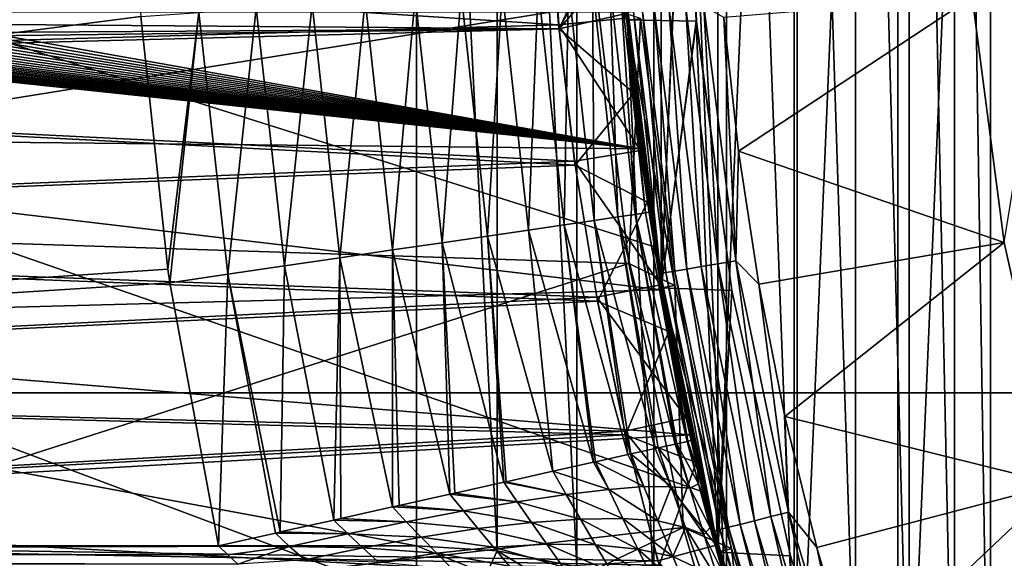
# Model space of a CAD drawing. Header units: metres. Extents: x -258 to 72, y -72 to 102.
# Tile 159 of 256: x -27 to -20, y -6 to -2. Entities that reach past the tile are written whole.
import ezdxf

# ---------------------------------------------------------------- set-up
doc = ezdxf.new("R2010")
doc.units = ezdxf.units.M
doc.layers.add('solid_FREESTAND_ASM_SW0005', color=7, linetype='CONTINUOUS')

msp = doc.modelspace()

# ---------------------------------------------------------------- linework, layer by layer
at = {"layer": 'solid_FREESTAND_ASM_SW0005'}
for points in [[(-76.866859, 13.5, 45.799999), (-18.621225, -13.5, 45.799999), (-19.621469, -11.999912, 45.799999)], [(-76.866859, -13.5, 45.799999), (-18.621225, -13.5, 45.799999), (-76.866859, 13.5, 45.799999)], [(-76.866859, 13.5, 45.799999), (-19.621469, -11.999912, 45.799999), (-20.501156, -10.426056, 45.799999)], [(-76.866859, 13.5, 45.799999), (-20.501156, -10.426056, 45.799999), (-21.254854, -8.788127, 45.799999)], [(-76.866859, 13.5, 45.799999), (-21.254854, -8.788127, 45.799999), (-21.877932, -7.096202, 45.799999)], [(-76.866859, 13.5, 45.799999), (-21.877932, -7.096202, 45.799999), (-22.366564, -5.36067, 45.799999)], [(-76.866859, 13.5, 45.799999), (-22.366564, -5.36067, 45.799999), (-22.717751, -3.592184, 45.799999)], [(-76.866859, 13.5, 45.799999), (-22.717751, -3.592184, 45.799999), (-22.929329, -1.801623, 45.799999)], [(-20.958267, -9.473703, 97.550003), (-20.958261, 9.473714, 97.550003), (-20.079325, 11.216981, 97.550003)], [(-20.958267, -9.473703, 97.550003), (-20.079325, 11.216981, 97.550003), (-20.07933, -11.216972, 97.550003)], [(-21.686192, -7.662186, 97.550003), (-21.686186, 7.6622, 97.550003), (-20.958261, 9.473714, 97.550003)], [(-21.686192, -7.662186, 97.550003), (-20.958261, 9.473714, 97.550003), (-20.958267, -9.473703, 97.550003)], [(-19.488871, -10.207051, 111.550003), (-19.903288, 9.37332, 111.550003), (-20.28767, 8.509434, 111.550003)], [(-20.28767, 8.509434, 111.550003), (-20.548599, 7.985698, 111.550003), (-20.28767, -8.509434, 111.550003)], [(-19.488871, -10.207051, 111.550003), (-20.28767, 8.509434, 111.550003), (-20.28767, -8.509434, 111.550003)], [(-20.548599, 7.985698, 111.550003), (-20.876389, 7.498807, 111.550003), (-20.548597, -7.985699, 111.550003)], [(-20.548599, 7.985698, 111.550003), (-20.548597, -7.985699, 111.550003), (-20.28767, -8.509434, 111.550003)], [(-22.257872, -5.795444, 97.550003), (-22.257868, 5.795457, 97.550003), (-21.686186, 7.6622, 97.550003)], [(-22.257872, -5.795444, 97.550003), (-21.686186, 7.6622, 97.550003), (-21.686192, -7.662186, 97.550003)], [(-20.876389, 7.498807, 111.550003), (-21.264502, 7.058983, 111.550003), (-20.876389, -7.498808, 111.550003)], [(-20.876389, 7.498807, 111.550003), (-20.876389, -7.498808, 111.550003), (-20.548597, -7.985699, 111.550003)], [(-21.264502, 7.058983, 111.550003), (-21.70672, 6.673231, 111.550003), (-21.264502, -7.058983, 111.550003)], [(-21.264502, 7.058983, 111.550003), (-21.264502, -7.058983, 111.550003), (-20.876389, -7.498808, 111.550003)], [(-21.70672, 6.673231, 111.550003), (-22.195257, 6.348372, 111.550003), (-21.70672, -6.673231, 111.550003)], [(-21.70672, 6.673231, 111.550003), (-21.70672, -6.673231, 111.550003), (-21.264502, -7.058983, 111.550003)], [(-22.195257, 6.348372, 111.550003), (-22.722031, 6.089779, 111.550003), (-22.195255, -6.348372, 111.550003)], [(-22.195257, 6.348372, 111.550003), (-22.195255, -6.348372, 111.550003), (-21.70672, -6.673231, 111.550003)], [(-22.722031, 6.089779, 111.550003), (-23.277742, 5.901995, 111.550003), (-22.722031, -6.089779, 111.550003)], [(-22.722031, 6.089779, 111.550003), (-22.722031, -6.089779, 111.550003), (-22.195255, -6.348372, 111.550003)], [(-23.277742, 5.901995, 111.550003), (-23.853523, 5.788043, 111.550003), (-23.27774, -5.901995, 111.550003)], [(-23.277742, 5.901995, 111.550003), (-23.27774, -5.901995, 111.550003), (-22.722031, -6.089779, 111.550003)], [(-23.853523, 5.788043, 111.550003), (-24.43742, 5.75, 111.550003), (-23.853523, -5.788043, 111.550003)], [(-23.853523, 5.788043, 111.550003), (-23.853523, -5.788043, 111.550003), (-23.27774, -5.901995, 111.550003)], [(-22.257782, 5.795788, 57.5), (-22.5, 0, 57.5), (-22.66921, -3.886762, 57.5)], [(-22.669209, 3.886775, 57.5), (-22.257782, 5.795788, 57.5), (-22.66921, -3.886762, 57.5)], [(-22.669172, -3.886983, 97.550003), (-22.66917, 3.886996, 97.550003), (-22.257868, 5.795457, 97.550003)], [(-22.669172, -3.886983, 97.550003), (-22.257868, 5.795457, 97.550003), (-22.257872, -5.795444, 97.550003)], [(-86.5, 5.75, 111.550003), (-86.5, -5.75, 111.550003), (-24.43742, -5.75, 111.550003)], [(-24.43742, 5.75, 111.550003), (-86.5, 5.75, 111.550003), (-24.43742, -5.75, 111.550003)], [(-56.184334, -5.75, 103.550003), (-25.868656, 5.75001, 103.550003), (-26.203732, 3.95151, 103.550003)], [(-56.184334, 5.75, 103.550003), (-25.868656, 5.75001, 103.550003), (-56.184334, -5.75, 103.550003)], [(-24.43742, 5.75, 111.550003), (-24.43742, -5.75, 111.550003), (-23.853523, -5.788043, 111.550003)], [(-56.184334, -5.75, 103.550003), (-26.203732, 3.95151, 103.550003), (-26.217653, 3.858066, 103.550003)], [(-56.184334, -5.75, 103.550003), (-26.217653, 3.858066, 103.550003), (-26.414162, 2.131207, 103.550003)], [(-22.917143, -1.950523, 97.550003), (-22.66917, 3.886996, 97.550003), (-22.669172, -3.886983, 97.550003)], [(-22.669209, 3.886775, 57.5), (-22.66921, -3.886762, 57.5), (-22.917131, -1.950666, 57.5)], [(-56.184334, -5.75, 103.550003), (-26.414162, 2.131207, 103.550003), (-26.429197, 1.935864, 103.550003)], [(-56.184334, -5.75, 103.550003), (-26.429197, 1.935864, 103.550003), (-26.49826, 0.303701, 103.550003)], [(-56.184334, -5.75, 103.550003), (-26.49826, 0.303701, 103.550003), (-26.500002, 0.004287, 103.550003)], [(72.351036, -4.645123, -887), (-72.5, 0, -887), (72.5, 0, -887)], [(72.351036, -4.645123, -887), (-72.351036, -4.645118, -887), (-72.5, 0, -887)], [(-56.184334, -5.75, 103.550003), (-26.500002, 0.004287, 103.550003), (-26.443668, -1.726965, 103.550003)], [(-32.785225, -3.39164, -872.137024), (-23.200001, 0, -872), (-32.886406, 0, -872.135803)], [(-23, 0, 56.700001), (-22.917126, -1.950716, 56.700001), (-22.5, 0, 56.700001)], [(-22.929329, -1.801623, 45.799999), (-22.917126, -1.950716, 56.700001), (-23, 0, 56.700001)], [(-22.917126, -1.950716, 56.700001), (-22.414364, -1.961177, 56.700001), (-22.5, 0, 56.700001)], [(-22.66921, -3.886762, 57.5), (-22.5, 0, 57.5), (-22.414381, -1.960997, 57.5)], [(-22.414364, -1.961177, 56.700001), (-22.414381, -1.960997, 57.5), (-22.5, 0, 57.5)], [(-22.5, 0, 56.700001), (-22.414364, -1.961177, 56.700001), (-22.5, 0, 57.5)], [(-32.785225, -3.39164, -872.137024), (-23.126789, -1.841652, -872), (-23.200001, 0, -872)], [(-36, -1.178601, 43.890228), (-23.478117, -1.004642, 43.906601), (-23.40999, -1.987368, 43.779236)], [(-29.278254, -1.972077, 20.818127), (-23.476534, -1.032943, 20.695883), (-28.993174, -1.842906, 20.796688)], [(-29.278254, -1.972077, 20.818127), (-23.406885, -2.017088, 20.825949), (-23.476534, -1.032943, 20.695883)], [(-22.917986, -1.940607, 44.288879), (-23.40999, -1.987368, 43.779236), (-23.478117, -1.004642, 43.906601)], [(-22.97439, -1.085063, 20.199371), (-23.476534, -1.032943, 20.695883), (-23.406885, -2.017088, 20.825949)], [(-22.972746, -1.119337, 20.202591), (-22.97439, -1.085063, 20.199371), (-23.406885, -2.017088, 20.825949)], [(-22.971052, -1.153597, 20.205914), (-22.972746, -1.119337, 20.202591), (-23.406885, -2.017088, 20.825949)], [(-36, -2.345094, 43.711533), (-36, -1.178601, 43.890228), (-23.40999, -1.987368, 43.779236)], [(-22.968803, -1.197513, 20.210327), (-22.971052, -1.153597, 20.205914), (-23.406885, -2.017088, 20.825949)], [(-22.951578, -1.491657, 20.244352), (-22.968803, -1.197513, 20.210327), (-23.406885, -2.017088, 20.825949)], [(-22.920946, -1.905311, 20.305502), (-22.951578, -1.491657, 20.244352), (-23.406885, -2.017088, 20.825949)], [(-23.556936, -1.718787, 102.038223), (-23.338863, -1.702876, 101.676529), (-23.368906, -3.431868, 102.038223)], [(-23.338863, -1.702876, 101.676529), (-23.152573, -3.400099, 101.676529), (-23.368906, -3.431868, 102.038223)], [(-23.338863, -1.702876, 101.676529), (-23.165861, -1.690253, 101.291115), (-23.152573, -3.400099, 101.676529)], [(-23.165861, -1.690253, 101.291115), (-23.040455, -1.681103, 100.887604), (-22.980953, -3.374895, 101.291115)], [(-23.165861, -1.690253, 101.291115), (-22.980953, -3.374895, 101.291115), (-23.152573, -3.400099, 101.676529)], [(-23.040455, -1.681103, 100.887604), (-22.964474, -1.675559, 100.471878), (-22.856548, -3.356626, 100.887604)], [(-23.040455, -1.681103, 100.887604), (-22.856548, -3.356626, 100.887604), (-22.980953, -3.374895, 101.291115)], [(-22.964474, -1.675559, 100.471878), (-22.939022, -1.673702, 100.050003), (-22.781172, -3.345556, 100.471878)], [(-22.964474, -1.675559, 100.471878), (-22.781172, -3.345556, 100.471878), (-22.856548, -3.356626, 100.887604)], [(-22.755924, -3.341848, 100.050003), (-22.939022, -1.673702, 100.050003), (-22.917143, -1.950523, 97.550003)], [(-22.781172, -3.345556, 100.471878), (-22.939022, -1.673702, 100.050003), (-22.755924, -3.341848, 100.050003)], [(-56.184334, -5.75, 103.550003), (-26.443668, -1.726965, 103.550003), (-26.429745, -1.928356, 103.550003)], [(-24.446787, -1.783714, 102.930443), (-24.114967, -1.759503, 102.669785), (-24.251654, -3.561505, 102.930443)], [(-24.114967, -1.759503, 102.669785), (-23.922482, -3.513165, 102.669785), (-24.251654, -3.561505, 102.930443)], [(-24.114967, -1.759503, 102.669785), (-23.8169, -1.737755, 102.370926), (-23.922482, -3.513165, 102.669785)], [(-23.8169, -1.737755, 102.370926), (-23.626795, -3.469741, 102.370926), (-23.922482, -3.513165, 102.669785)], [(-23.8169, -1.737755, 102.370926), (-23.556936, -1.718787, 102.038223), (-23.626795, -3.469741, 102.370926)], [(-23.556936, -1.718787, 102.038223), (-23.368906, -3.431868, 102.038223), (-23.626795, -3.469741, 102.370926)], [(-32.785225, -3.39164, -872.137024), (-22.901047, -3.712451, -872), (-23.126789, -1.841652, -872)], [(-25.594358, -1.867444, 103.448296), (-25.191916, -1.838081, 103.322556), (-25.390066, -3.728688, 103.448296)], [(-25.191916, -1.838081, 103.322556), (-24.990835, -3.670059, 103.322556), (-25.390066, -3.728688, 103.448296)], [(-25.191916, -1.838081, 103.322556), (-24.807524, -1.810034, 103.149094), (-24.990835, -3.670059, 103.322556)], [(-24.807524, -1.810034, 103.149094), (-24.60951, -3.614059, 103.149094), (-24.990835, -3.670059, 103.322556)], [(-24.807524, -1.810034, 103.149094), (-24.446787, -1.783714, 102.930443), (-24.60951, -3.614059, 103.149094)], [(-24.446787, -1.783714, 102.930443), (-24.251654, -3.561505, 102.930443), (-24.60951, -3.614059, 103.149094)], [(-22.901047, -3.712451, -872), (-22.817505, -1.942026, -872), (-23.126789, -1.841652, -872)], [(-22.929329, -1.801623, 45.799999), (-22.717751, -3.592184, 45.799999), (-22.917126, -1.950716, 56.700001)], [(-20.421993, -1.786656, 96), (-22.216, -1.933729, 96), (-22.110716, -2.899345, 96)], [(-20.188597, -3.559578, 96), (-20.421993, -1.786656, 96), (-22.110716, -2.899345, 96)], [(-20.422016, -1.786415, 96.5), (-20.421993, -1.786656, 96), (-20.188597, -3.559578, 96)], [(-20.188555, -3.559808, 96.5), (-20.422016, -1.786415, 96.5), (-20.188597, -3.559578, 96)], [(-19.903687, -1.791327, 97.550003), (-20.422016, -1.786415, 96.5), (-20.188555, -3.559808, 96.5)], [(-28.487921, -1.937815, 17.410704), (-28.439432, -1.916668, 17.405325), (-22.818687, -2.882276, 17.328119)], [(-28.439432, -1.916668, 17.405325), (-28.390051, -1.893964, 17.399712), (-22.818687, -2.882276, 17.328119)], [(-28.390051, -1.893964, 17.399712), (-22.921965, -1.89303, 17.14884), (-22.818687, -2.882276, 17.328119)], [(-26.233105, -3.751554, 103.550003), (-26.429745, -1.928356, 103.550003), (-26.008982, -1.897696, 103.524483)], [(-26.233105, -3.751554, 103.550003), (-26.008982, -1.897696, 103.524483), (-26.218756, -3.850557, 103.550003)], [(-26.008982, -1.897696, 103.524483), (-25.80138, -3.789092, 103.524483), (-26.218756, -3.850557, 103.550003)], [(-26.008982, -1.897696, 103.524483), (-25.594358, -1.867444, 103.448296), (-25.80138, -3.789092, 103.524483)], [(-25.594358, -1.867444, 103.448296), (-25.390066, -3.728688, 103.448296), (-25.80138, -3.789092, 103.524483)], [(-22.865719, -2.481709, 20.417028), (-22.920946, -1.905311, 20.305502), (-23.406885, -2.017088, 20.825949)], [(-22.917141, -1.950551, -798.900024), (-22.818687, -2.882276, 17.328119), (-22.921965, -1.89303, 17.14884)], [(-22.917986, -1.940607, 44.288879), (-22.920946, -1.905311, 20.305502), (-22.865719, -2.481709, 20.417028)], [(-22.673042, -3.783462, 95.436562), (-22.908039, -1.898214, 95.436562), (-22.917143, -1.950536, 95.300003)], [(-22.868288, -1.89492, 95.568008), (-22.908039, -1.898214, 95.436562), (-22.673042, -3.783462, 95.436562)], [(-22.803722, -1.88957, 95.689125), (-22.868288, -1.89492, 95.568008), (-22.633701, -3.776897, 95.568008)], [(-22.633701, -3.776897, 95.568008), (-22.868288, -1.89492, 95.568008), (-22.673042, -3.783462, 95.436562)], [(-22.716827, -1.88237, 95.795265), (-22.803722, -1.88957, 95.689125), (-22.569798, -3.766233, 95.689125)], [(-22.569798, -3.766233, 95.689125), (-22.803722, -1.88957, 95.689125), (-22.633701, -3.776897, 95.568008)], [(-22.610949, -1.873597, 95.882332), (-22.716827, -1.88237, 95.795265), (-22.483793, -3.751882, 95.795265)], [(-22.483793, -3.751882, 95.795265), (-22.716827, -1.88237, 95.795265), (-22.569798, -3.766233, 95.689125)], [(-22.490166, -1.863588, 95.946976), (-22.610949, -1.873597, 95.882332), (-22.379002, -3.734395, 95.882332)], [(-22.379002, -3.734395, 95.882332), (-22.610949, -1.873597, 95.882332), (-22.483793, -3.751882, 95.795265)], [(-22.259455, -3.714446, 95.946976), (-22.359125, -1.85273, 95.98671), (-22.490166, -1.863588, 95.946976)], [(-22.259455, -3.714446, 95.946976), (-22.490166, -1.863588, 95.946976), (-22.379002, -3.734395, 95.882332)], [(-22.216, -1.933729, 96), (-22.359125, -1.85273, 95.98671), (-22.129761, -3.692804, 95.98671)], [(-22.259455, -3.714446, 95.946976), (-22.129761, -3.692804, 95.98671), (-22.359125, -1.85273, 95.98671)], [(-56.184334, -5.75, 103.550003), (-26.429745, -1.928356, 103.550003), (-26.233105, -3.751554, 103.550003)], [(-36, -2.345094, 43.711533), (-23.40999, -1.987368, 43.779236), (-23.293839, -2.971416, 43.564686)], [(-29.278254, -1.972077, 20.818127), (-29.573147, -2.056162, 20.832886), (-23.406885, -2.017088, 20.825949)], [(-28.636517, -1.995594, 17.426302), (-28.582445, -1.975739, 17.420776), (-22.818687, -2.882276, 17.328119)], [(-28.582445, -1.975739, 17.420776), (-28.535463, -1.957387, 17.415833), (-22.818687, -2.882276, 17.328119)], [(-28.535463, -1.957387, 17.415833), (-28.487921, -1.937815, 17.410704), (-22.818687, -2.882276, 17.328119)], [(-22.917986, -1.940607, 44.288879), (-22.816948, -2.896013, 44.083584), (-23.40999, -1.987368, 43.779236)], [(-22.816948, -2.896013, 44.083584), (-23.293839, -2.971416, 43.564686), (-23.40999, -1.987368, 43.779236)], [(-22.917986, -1.940607, 44.288879), (-22.865719, -2.481709, 20.417028), (-22.816948, -2.896013, 44.083584)], [(-22.755924, -3.341848, 100.050003), (-22.917143, -1.950523, 97.550003), (-22.669172, -3.886983, 97.550003)], [(-22.917143, -1.950536, 95.300003), (-22.917131, -1.950666, 57.5), (-22.66921, -3.886762, 57.5)], [(-22.669167, -3.887018, 95.300003), (-22.917143, -1.950536, 95.300003), (-22.66921, -3.886762, 57.5)], [(-22.673042, -3.783462, 95.436562), (-22.917143, -1.950536, 95.300003), (-22.669167, -3.887018, 95.300003)], [(-22.817501, -1.942071, -799), (-22.570602, -3.870128, -799), (-22.917141, -1.950551, -798.900024)], [(-22.917141, -1.950551, -798.900024), (-22.669165, -3.887028, -798.900024), (-22.818687, -2.882276, 17.328119)], [(-22.570602, -3.870128, -799), (-22.669165, -3.887028, -798.900024), (-22.917141, -1.950551, -798.900024)], [(-22.917126, -1.950716, 56.700001), (-22.669193, -3.886869, 56.700001), (-22.414364, -1.961177, 56.700001)], [(-22.717751, -3.592184, 45.799999), (-22.669193, -3.886869, 56.700001), (-22.917126, -1.950716, 56.700001)], [(-22.901047, -3.712451, -872), (-22.570635, -3.869937, -872), (-22.817505, -1.942026, -872)], [(-22.817505, -1.942026, -872), (-22.570635, -3.869937, -872), (-22.817501, -1.942071, -799)], [(-22.570635, -3.869937, -872), (-22.570602, -3.870128, -799), (-22.817501, -1.942071, -799)], [(-22.257788, -5.795765, 57.5), (-22.66921, -3.886762, 57.5), (-22.414381, -1.960997, 57.5)], [(-22.669193, -3.886869, 56.700001), (-22.158211, -3.906891, 56.700001), (-22.414364, -1.961177, 56.700001)], [(-22.158211, -3.906891, 56.700001), (-22.158176, -3.90707, 57.5), (-22.414381, -1.960997, 57.5)], [(-22.257788, -5.795765, 57.5), (-22.414381, -1.960997, 57.5), (-22.158176, -3.90707, 57.5)], [(-22.414364, -1.961177, 56.700001), (-22.158211, -3.906891, 56.700001), (-22.414381, -1.960997, 57.5)], [(-22.110716, -2.899345, 96), (-22.216, -1.933729, 96), (-22.129761, -3.692804, 95.98671)], [(-36, -2.345094, 20.88847), (-23.289724, -3.001949, 21.043411), (-23.406885, -2.017088, 20.825949)], [(-29.878183, -2.096463, 20.840185), (-36, -2.345094, 20.88847), (-23.406885, -2.017088, 20.825949)], [(-29.573147, -2.056162, 20.832886), (-29.878183, -2.096463, 20.840185), (-23.406885, -2.017088, 20.825949)], [(-28.907614, -2.076742, 17.451475), (-28.852226, -2.062556, 17.446674), (-22.818687, -2.882276, 17.328119)], [(-28.852226, -2.062556, 17.446674), (-28.797874, -2.047465, 17.441793), (-22.818687, -2.882276, 17.328119)], [(-28.797874, -2.047465, 17.441793), (-28.743923, -2.03132, 17.436781), (-22.818687, -2.882276, 17.328119)], [(-28.743923, -2.03132, 17.436781), (-28.690325, -2.014108, 17.431637), (-22.818687, -2.882276, 17.328119)], [(-28.690325, -2.014108, 17.431637), (-28.636517, -1.995594, 17.426302), (-22.818687, -2.882276, 17.328119)], [(-22.865719, -2.481709, 20.417028), (-23.406885, -2.017088, 20.825949), (-23.289724, -3.001949, 21.043411)], [(-29.253326, -2.13986, 17.477551), (-29.20385, -2.133434, 17.47423), (-22.818687, -2.882276, 17.328119)], [(-29.20385, -2.133434, 17.47423), (-29.154051, -2.126091, 17.470747), (-22.818687, -2.882276, 17.328119)], [(-29.154051, -2.126091, 17.470747), (-29.104074, -2.117862, 17.467115), (-22.818687, -2.882276, 17.328119)], [(-29.104074, -2.117862, 17.467115), (-29.054319, -2.108776, 17.46336), (-22.818687, -2.882276, 17.328119)], [(-29.054319, -2.108776, 17.46336), (-29.004751, -2.098838, 17.459478), (-22.818687, -2.882276, 17.328119)], [(-29.004751, -2.098838, 17.459478), (-28.955858, -2.088163, 17.455519), (-22.818687, -2.882276, 17.328119)], [(-28.955858, -2.088163, 17.455519), (-28.907614, -2.076742, 17.451475), (-22.818687, -2.882276, 17.328119)], [(-29.632267, -2.161396, 17.498447), (-22.818687, -2.882276, 17.328119), (-32.105709, -2.78632, 17.729038)], [(-29.632267, -2.161396, 17.498447), (-29.58643, -2.161382, 17.496349), (-22.818687, -2.882276, 17.328119)], [(-29.58643, -2.161382, 17.496349), (-29.540291, -2.160652, 17.494118), (-22.818687, -2.882276, 17.328119)], [(-29.540291, -2.160652, 17.494118), (-29.49367, -2.15917, 17.491739), (-22.818687, -2.882276, 17.328119)], [(-29.49367, -2.15917, 17.491739), (-29.446583, -2.156941, 17.489216), (-22.818687, -2.882276, 17.328119)], [(-29.446583, -2.156941, 17.489216), (-29.399014, -2.153911, 17.486536), (-22.818687, -2.882276, 17.328119)], [(-29.399014, -2.153911, 17.486536), (-29.35096, -2.150084, 17.483706), (-22.818687, -2.882276, 17.328119)], [(-29.35096, -2.150084, 17.483706), (-29.30242, -2.145407, 17.480711), (-22.818687, -2.882276, 17.328119)], [(-29.30242, -2.145407, 17.480711), (-29.253326, -2.13986, 17.477551), (-22.818687, -2.882276, 17.328119)], [(-36, -3.48755, 43.415733), (-36, -2.345094, 43.711533), (-23.293839, -2.971416, 43.564686)], [(-36, -2.345094, 20.88847), (-36, -3.48755, 21.184269), (-23.289724, -3.001949, 21.043411)], [(-22.76642, -3.269578, 20.619492), (-22.865719, -2.481709, 20.417028), (-23.289724, -3.001949, 21.043411)], [(-22.816948, -2.896013, 44.083584), (-22.865719, -2.481709, 20.417028), (-22.76642, -3.269578, 20.619492)], [(-32.105709, -2.78632, 17.729038), (-22.818687, -2.882276, 17.328119), (-22.666748, -3.901099, 17.586914)], [(-32.104721, -4.1553, 18.085062), (-32.105709, -2.78632, 17.729038), (-22.666748, -3.901099, 17.586914)], [(-22.816948, -2.896013, 44.083584), (-22.672642, -3.866692, 43.787376), (-23.293839, -2.971416, 43.564686)], [(-22.669165, -3.887028, -798.900024), (-22.666748, -3.901099, 17.586914), (-22.818687, -2.882276, 17.328119)], [(-22.816948, -2.896013, 44.083584), (-22.76642, -3.269578, 20.619492), (-22.672642, -3.866692, 43.787376)], [(-21.96323, -3.860888, 96), (-22.110716, -2.899345, 96), (-22.129761, -3.692804, 95.98671)], [(-20.188597, -3.559578, 96), (-22.110716, -2.899345, 96), (-21.96323, -3.860888, 96)], [(-36, -3.48755, 43.415733), (-23.293839, -2.971416, 43.564686), (-23.132822, -3.955796, 43.257835)], [(-22.672642, -3.866692, 43.787376), (-23.132822, -3.955796, 43.257835), (-23.293839, -2.971416, 43.564686)], [(-36, -3.48755, 21.184269), (-23.127926, -3.984654, 21.352625), (-23.289724, -3.001949, 21.043411)], [(-22.76642, -3.269578, 20.619492), (-23.289724, -3.001949, 21.043411), (-23.127926, -3.984654, 21.352625)], [(-22.612959, -4.201676, 20.935497), (-22.76642, -3.269578, 20.619492), (-23.127926, -3.984654, 21.352625)], [(-22.672642, -3.866692, 43.787376), (-22.76642, -3.269578, 20.619492), (-22.612959, -4.201676, 20.935497)], [(-22.47648, -4.995998, 100.467857), (-22.781172, -3.345556, 100.471878), (-22.755924, -3.341848, 100.050003)], [(-22.755924, -3.341848, 100.050003), (-22.669172, -3.886983, 97.550003), (-22.452044, -4.990566, 100.050003)], [(-22.47648, -4.995998, 100.467857), (-22.755924, -3.341848, 100.050003), (-22.452044, -4.990566, 100.050003)], [(-32.785225, -3.39164, -872.137024), (-32.482037, -6.771215, -872.140686), (-22.901047, -3.712451, -872)], [(-22.909794, -5.092313, 101.800018), (-23.368906, -3.431868, 102.038223), (-23.152573, -3.400099, 101.676529)], [(-22.712122, -5.048376, 101.389404), (-23.152573, -3.400099, 101.676529), (-22.980953, -3.374895, 101.291115)], [(-22.887148, -5.08728, 101.759209), (-22.909794, -5.092313, 101.800018), (-23.152573, -3.400099, 101.676529)], [(-22.712122, -5.048376, 101.389404), (-22.887148, -5.08728, 101.759209), (-23.152573, -3.400099, 101.676529)], [(-22.568462, -5.016443, 100.955872), (-22.980953, -3.374895, 101.291115), (-22.856548, -3.356626, 100.887604)], [(-22.690893, -5.043657, 101.335648), (-22.712122, -5.048376, 101.389404), (-22.980953, -3.374895, 101.291115)], [(-22.568462, -5.016443, 100.955872), (-22.690893, -5.043657, 101.335648), (-22.980953, -3.374895, 101.291115)], [(-22.481274, -4.997063, 100.506844), (-22.856548, -3.356626, 100.887604), (-22.781172, -3.345556, 100.471878)], [(-22.554632, -5.01337, 100.901237), (-22.568462, -5.016443, 100.955872), (-22.856548, -3.356626, 100.887604)], [(-22.481274, -4.997063, 100.506844), (-22.554632, -5.01337, 100.901237), (-22.856548, -3.356626, 100.887604)], [(-22.47648, -4.995998, 100.467857), (-22.481274, -4.997063, 100.506844), (-22.781172, -3.345556, 100.471878)], [(-23.451185, -5.212652, 102.52327), (-23.922482, -3.513165, 102.669785), (-23.626795, -3.469741, 102.370926)], [(-23.158094, -5.147505, 102.180687), (-23.626795, -3.469741, 102.370926), (-23.368906, -3.431868, 102.038223)], [(-23.158094, -5.147505, 102.180687), (-23.451185, -5.212652, 102.52327), (-23.626795, -3.469741, 102.370926)], [(-23.142141, -5.143959, 102.159225), (-23.158094, -5.147505, 102.180687), (-23.368906, -3.431868, 102.038223)], [(-22.909794, -5.092313, 101.800018), (-23.142141, -5.143959, 102.159225), (-23.368906, -3.431868, 102.038223)], [(-36, -4.59423, 43.005867), (-36, -3.48755, 43.415733), (-23.132822, -3.955796, 43.257835)], [(-36, -3.48755, 21.184269), (-36, -4.59423, 21.594135), (-23.127926, -3.984654, 21.352625)], [(-23.806194, -5.291563, 102.840355), (-24.251654, -3.561505, 102.930443), (-23.922482, -3.513165, 102.669785)], [(-23.788795, -5.287695, 102.826767), (-23.806194, -5.291563, 102.840355), (-23.922482, -3.513165, 102.669785)], [(-23.451185, -5.212652, 102.52327), (-23.788795, -5.287695, 102.826767), (-23.922482, -3.513165, 102.669785)], [(-24.609751, -5.470174, 103.303741), (-24.990835, -3.670059, 103.322556), (-24.60951, -3.614059, 103.149094)], [(-24.561241, -5.459392, 103.283607), (-24.609751, -5.470174, 103.303741), (-24.60951, -3.614059, 103.149094)], [(-24.196419, -5.3783, 103.102119), (-24.60951, -3.614059, 103.149094), (-24.251654, -3.561505, 102.930443)], [(-24.196419, -5.3783, 103.102119), (-24.561241, -5.459392, 103.283607), (-24.60951, -3.614059, 103.149094)], [(-24.160406, -5.370295, 103.081123), (-24.196419, -5.3783, 103.102119), (-24.251654, -3.561505, 102.930443)], [(-23.806194, -5.291563, 102.840355), (-24.160406, -5.370295, 103.081123), (-24.251654, -3.561505, 102.930443)], [(-22.717751, -3.592184, 45.799999), (-22.366564, -5.36067, 45.799999), (-22.669193, -3.886869, 56.700001)], [(-20.188597, -3.559578, 96), (-21.96323, -3.860888, 96), (-21.773767, -4.815917, 96)], [(-19.801548, -5.305532, 96), (-20.188597, -3.559578, 96), (-21.773767, -4.815917, 96)], [(-20.188555, -3.559808, 96.5), (-20.188597, -3.559578, 96), (-19.801548, -5.305532, 96)], [(-25.033787, -5.564427, 103.443901), (-25.390066, -3.728688, 103.448296), (-24.990835, -3.670059, 103.322556)], [(-24.984453, -5.553462, 103.430763), (-25.033787, -5.564427, 103.443901), (-24.990835, -3.670059, 103.322556)], [(-24.609751, -5.470174, 103.303741), (-24.984453, -5.553462, 103.430763), (-24.990835, -3.670059, 103.322556)], [(-21.876692, -5.539931, 95.946976), (-22.129761, -3.692804, 95.98671), (-22.259455, -3.714446, 95.946976)], [(-21.96323, -3.860888, 96), (-22.129761, -3.692804, 95.98671), (-21.749226, -5.507652, 95.98671)], [(-21.876692, -5.539931, 95.946976), (-21.749226, -5.507652, 95.98671), (-22.129761, -3.692804, 95.98671)], [(-56.184334, -5.75, 103.550003), (-26.233105, -3.751554, 103.550003), (-26.218756, -3.850557, 103.550003)], [(-32.482037, -6.771215, -872.140686), (-22.509663, -5.61738, -872), (-22.901047, -3.712451, -872)], [(-25.422768, -5.650888, 103.520065), (-25.80138, -3.789092, 103.524483), (-25.390066, -3.728688, 103.448296)], [(-25.033787, -5.564427, 103.443901), (-25.422768, -5.650888, 103.520065), (-25.390066, -3.728688, 103.448296)], [(-22.509663, -5.61738, -872), (-22.570635, -3.869937, -872), (-22.901047, -3.712451, -872)], [(-22.569798, -3.766233, 95.689125), (-22.633701, -3.776897, 95.568008), (-22.244501, -5.633073, 95.568008)], [(-22.483793, -3.751882, 95.795265), (-22.569798, -3.766233, 95.689125), (-22.181696, -5.617168, 95.689125)], [(-22.181696, -5.617168, 95.689125), (-22.569798, -3.766233, 95.689125), (-22.244501, -5.633073, 95.568008)], [(-22.379002, -3.734395, 95.882332), (-22.483793, -3.751882, 95.795265), (-22.097172, -5.595764, 95.795265)], [(-22.097172, -5.595764, 95.795265), (-22.483793, -3.751882, 95.795265), (-22.181696, -5.617168, 95.689125)], [(-22.259455, -3.714446, 95.946976), (-22.379002, -3.734395, 95.882332), (-21.994181, -5.569683, 95.882332)], [(-21.994181, -5.569683, 95.882332), (-22.379002, -3.734395, 95.882332), (-22.097172, -5.595764, 95.795265)], [(-21.876692, -5.539931, 95.946976), (-22.259455, -3.714446, 95.946976), (-21.994181, -5.569683, 95.882332)], [(-25.868658, -5.75001, 103.550003), (-26.218756, -3.850557, 103.550003), (-25.80138, -3.789092, 103.524483)], [(-25.456926, -5.658482, 103.52449), (-25.868658, -5.75001, 103.550003), (-25.80138, -3.789092, 103.524483)], [(-25.422768, -5.650888, 103.520065), (-25.456926, -5.658482, 103.52449), (-25.80138, -3.789092, 103.524483)], [(-22.633701, -3.776897, 95.568008), (-22.673042, -3.783462, 95.436562), (-22.283167, -5.642864, 95.436562)], [(-22.283167, -5.642864, 95.436562), (-22.673042, -3.783462, 95.436562), (-22.669167, -3.887018, 95.300003)], [(-22.244501, -5.633073, 95.568008), (-22.633701, -3.776897, 95.568008), (-22.283167, -5.642864, 95.436562)], [(-56.184334, -5.75, 103.550003), (-26.218756, -3.850557, 103.550003), (-25.868658, -5.75001, 103.550003)], [(-32.104721, -4.1553, 18.085062), (-22.666748, -3.901099, 17.586914), (-22.461401, -4.948277, 17.930798)], [(-22.672642, -3.866692, 43.787376), (-22.48793, -4.826284, 43.403069), (-23.132822, -3.955796, 43.257835)], [(-22.672642, -3.866692, 43.787376), (-22.612959, -4.201676, 20.935497), (-22.48793, -4.826284, 43.403069)], [(-22.669167, -3.887018, 95.300003), (-22.66921, -3.886762, 57.5), (-22.257788, -5.795765, 57.5)], [(-22.669193, -3.886869, 56.700001), (-22.257788, -5.795748, 56.700001), (-22.158211, -3.906891, 56.700001)], [(-22.366564, -5.36067, 45.799999), (-22.257788, -5.795748, 56.700001), (-22.669193, -3.886869, 56.700001)], [(-22.669172, -3.886983, 97.550003), (-22.257872, -5.795444, 97.550003), (-22.452044, -4.990566, 100.050003)], [(-22.257858, -5.795494, 95.300003), (-22.669167, -3.887018, 95.300003), (-22.257788, -5.795765, 57.5)], [(-22.283167, -5.642864, 95.436562), (-22.669167, -3.887018, 95.300003), (-22.257858, -5.795494, 95.300003)], [(-22.570602, -3.870128, -799), (-22.161074, -5.770338, -799), (-22.669165, -3.887028, -798.900024)], [(-22.669165, -3.887028, -798.900024), (-22.257847, -5.795536, -798.900024), (-22.666748, -3.901099, 17.586914)], [(-22.161074, -5.770338, -799), (-22.257847, -5.795536, -798.900024), (-22.669165, -3.887028, -798.900024)], [(-22.257847, -5.795536, -798.900024), (-22.461401, -4.948277, 17.930798), (-22.666748, -3.901099, 17.586914)], [(-22.570635, -3.869937, -872), (-22.161142, -5.770074, -872), (-22.570602, -3.870128, -799)], [(-22.509663, -5.61738, -872), (-22.161142, -5.770074, -872), (-22.570635, -3.869937, -872)], [(-22.161142, -5.770074, -872), (-22.161074, -5.770338, -799), (-22.570602, -3.870128, -799)], [(-22.257788, -5.795748, 56.700001), (-21.733246, -5.82373, 56.700001), (-22.158211, -3.906891, 56.700001)], [(-22.257788, -5.795765, 57.5), (-22.158176, -3.90707, 57.5), (-21.733335, -5.82341, 57.5)], [(-22.158211, -3.906891, 56.700001), (-21.733246, -5.82373, 56.700001), (-22.158176, -3.90707, 57.5)], [(-21.733246, -5.82373, 56.700001), (-21.733335, -5.82341, 57.5), (-22.158176, -3.90707, 57.5)], [(-21.773767, -4.815917, 96), (-21.96323, -3.860888, 96), (-21.749226, -5.507652, 95.98671)], [(-36, -4.59423, 43.005867), (-23.132822, -3.955796, 43.257835), (-22.931864, -4.921736, 42.85931)], [(-36, -4.59423, 21.594135), (-22.92552, -4.949744, 21.75379), (-23.127926, -3.984654, 21.352625)], [(-22.48793, -4.826284, 43.403069), (-22.931864, -4.921736, 42.85931), (-23.132822, -3.955796, 43.257835)], [(-22.612959, -4.201676, 20.935497), (-23.127926, -3.984654, 21.352625), (-22.92552, -4.949744, 21.75379)], [(-32.10347, -5.495471, 18.564018), (-32.104721, -4.1553, 18.085062), (-22.461401, -4.948277, 17.930798)], [(-22.416466, -5.148019, 21.347939), (-22.612959, -4.201676, 20.935497), (-22.92552, -4.949744, 21.75379)], [(-22.48793, -4.826284, 43.403069), (-22.612959, -4.201676, 20.935497), (-22.416466, -5.148019, 21.347939)], [(-36, -5.653763, 42.486141), (-36, -4.59423, 43.005867), (-22.931864, -4.921736, 42.85931)], [(-36, -4.59423, 21.594135), (-36, -5.653763, 22.113859), (-22.92552, -4.949744, 21.75379)], [(71.904762, -9.271183, -887), (-71.904762, -9.271173, -887), (-72.351036, -4.645118, -887)], [(72.351036, -4.645123, -887), (71.904762, -9.271183, -887), (-72.351036, -4.645118, -887)], [(-22.48793, -4.826284, 43.403069), (-22.270628, -5.74623, 42.937824), (-22.931864, -4.921736, 42.85931)], [(-22.48793, -4.826284, 43.403069), (-22.416466, -5.148019, 21.347939), (-22.270628, -5.74623, 42.937824)], [(-21.542728, -5.762016, 96), (-21.773767, -4.815917, 96), (-21.749226, -5.507652, 95.98671)], [(-19.801548, -5.305532, 96), (-21.773767, -4.815917, 96), (-21.542728, -5.762016, 96)], [(-36, -5.653763, 42.486141), (-22.931864, -4.921736, 42.85931), (-22.691959, -5.860194, 42.368793)], [(-36, -5.653763, 22.113859), (-22.683443, -5.890044, 22.248638), (-22.92552, -4.949744, 21.75379)], [(-32.10347, -5.495471, 18.564018), (-22.461401, -4.948277, 17.930798), (-22.197798, -6.021446, 18.365959)], [(-22.270628, -5.74623, 42.937824), (-22.691959, -5.860194, 42.368793), (-22.931864, -4.921736, 42.85931)], [(-22.416466, -5.148019, 21.347939), (-22.92552, -4.949744, 21.75379), (-22.683443, -5.890044, 22.248638)], [(-22.257847, -5.795536, -798.900024), (-22.197798, -6.021446, 18.365959), (-22.461401, -4.948277, 17.930798)], [(-22.595705, -5.325002, 101.273918), (-22.887148, -5.08728, 101.759209), (-22.712122, -5.048376, 101.389404)], [(-22.595705, -5.325002, 101.273918), (-22.712122, -5.048376, 101.389404), (-22.690893, -5.043657, 101.335648)], [(-22.460823, -5.334555, 100.838631), (-22.690893, -5.043657, 101.335648), (-22.568462, -5.016443, 100.955872)], [(-22.460823, -5.334555, 100.838631), (-22.595705, -5.325002, 101.273918), (-22.690893, -5.043657, 101.335648)], [(-22.460823, -5.334555, 100.838631), (-22.568462, -5.016443, 100.955872), (-22.554632, -5.01337, 100.901237)], [(-22.398005, -5.303246, 100.413002), (-22.554632, -5.01337, 100.901237), (-22.481274, -4.997063, 100.506844)], [(-22.460823, -5.334555, 100.838631), (-22.554632, -5.01337, 100.901237), (-22.398005, -5.303246, 100.413002)], [(-22.398005, -5.303246, 100.413002), (-22.481274, -4.997063, 100.506844), (-22.47648, -4.995998, 100.467857)], [(-22.47648, -4.995998, 100.467857), (-22.452044, -4.990566, 100.050003), (-22.402533, -5.208314, 100.056984)], [(-22.398005, -5.303246, 100.413002), (-22.47648, -4.995998, 100.467857), (-22.402533, -5.208314, 100.056984)], [(-22.257872, -5.795444, 97.550003), (-22.402533, -5.208314, 100.056984), (-22.452044, -4.990566, 100.050003)], [(-22.793392, -5.322855, 101.701408), (-23.142141, -5.143959, 102.159225), (-22.909794, -5.092313, 101.800018)], [(-22.793392, -5.322855, 101.701408), (-22.909794, -5.092313, 101.800018), (-22.887148, -5.08728, 101.759209)], [(-22.595705, -5.325002, 101.273918), (-22.793392, -5.322855, 101.701408), (-22.887148, -5.08728, 101.759209)], [(-23.047543, -5.343164, 102.105766), (-23.451185, -5.212652, 102.52327), (-23.158094, -5.147505, 102.180687)], [(-23.047543, -5.343164, 102.105766), (-23.158094, -5.147505, 102.180687), (-23.142141, -5.143959, 102.159225)], [(-22.793392, -5.322855, 101.701408), (-23.047543, -5.343164, 102.105766), (-23.142141, -5.143959, 102.159225)], [(-22.18738, -6.059715, 21.84527), (-22.416466, -5.148019, 21.347939), (-22.683443, -5.890044, 22.248638)], [(-22.270628, -5.74623, 42.937824), (-22.416466, -5.148019, 21.347939), (-22.18738, -6.059715, 21.84527)], [(-23.355509, -5.379927, 102.47551), (-23.788795, -5.287695, 102.826767), (-23.451185, -5.212652, 102.52327)], [(-23.047543, -5.343164, 102.105766), (-23.355509, -5.379927, 102.47551), (-23.451185, -5.212652, 102.52327)], [(-22.257872, -5.795444, 97.550003), (-22.350491, -5.427302, 100.078201), (-22.402533, -5.208314, 100.056984)], [(-22.398005, -5.303246, 100.413002), (-22.402533, -5.208314, 100.056984), (-22.350491, -5.427302, 100.078201)], [(-23.70928, -5.432333, 102.799583), (-24.160406, -5.370295, 103.081123), (-23.806194, -5.291563, 102.840355)], [(-23.355509, -5.379927, 102.47551), (-23.806194, -5.291563, 102.840355), (-23.788795, -5.287695, 102.826767)], [(-23.355509, -5.379927, 102.47551), (-23.70928, -5.432333, 102.799583), (-23.806194, -5.291563, 102.840355)], [(-22.793392, -5.322855, 101.701408), (-22.692026, -5.570345, 101.66494), (-23.047543, -5.343164, 102.105766)], [(-22.595705, -5.325002, 101.273918), (-22.692026, -5.570345, 101.66494), (-22.793392, -5.322855, 101.701408)], [(-22.595705, -5.325002, 101.273918), (-22.492556, -5.619201, 101.238777), (-22.692026, -5.570345, 101.66494)], [(-22.359077, -5.668447, 100.806511), (-22.492556, -5.619201, 101.238777), (-22.595705, -5.325002, 101.273918)], [(-22.359077, -5.668447, 100.806511), (-22.595705, -5.325002, 101.273918), (-22.460823, -5.334555, 100.838631)], [(-22.460823, -5.334555, 100.838631), (-22.398005, -5.303246, 100.413002), (-22.31369, -5.619617, 100.382851)], [(-22.359077, -5.668447, 100.806511), (-22.460823, -5.334555, 100.838631), (-22.31369, -5.619617, 100.382851)], [(-22.398005, -5.303246, 100.413002), (-22.350491, -5.427302, 100.078201), (-22.296141, -5.646425, 100.113899)], [(-22.31369, -5.619617, 100.382851), (-22.398005, -5.303246, 100.413002), (-22.296141, -5.646425, 100.113899)], [(-19.801548, -5.305532, 96), (-21.542728, -5.762016, 96), (-21.270695, -6.696833, 96)], [(-19.263796, -7.011147, 96), (-19.801548, -5.305532, 96), (-21.270695, -6.696833, 96)], [(-24.09827, -5.498688, 103.069519), (-24.561241, -5.459392, 103.283607), (-24.196419, -5.3783, 103.102119)], [(-23.70928, -5.432333, 102.799583), (-24.196419, -5.3783, 103.102119), (-24.160406, -5.370295, 103.081123)], [(-23.70928, -5.432333, 102.799583), (-24.09827, -5.498688, 103.069519), (-24.196419, -5.3783, 103.102119)], [(-23.355509, -5.379927, 102.47551), (-23.252256, -5.557193, 102.44239), (-23.70928, -5.432333, 102.799583)], [(-23.047543, -5.343164, 102.105766), (-22.945324, -5.553494, 102.069992), (-23.355509, -5.379927, 102.47551)], [(-22.945324, -5.553494, 102.069992), (-23.252256, -5.557193, 102.44239), (-23.355509, -5.379927, 102.47551)], [(-22.692026, -5.570345, 101.66494), (-22.945324, -5.553494, 102.069992), (-23.047543, -5.343164, 102.105766)], [(-22.366564, -5.36067, 45.799999), (-21.877932, -7.096202, 45.799999), (-22.257788, -5.795748, 56.700001)], [(-24.510345, -5.576598, 103.280113), (-24.984453, -5.553462, 103.430763), (-24.609751, -5.470174, 103.303741)], [(-24.09827, -5.498688, 103.069519), (-24.609751, -5.470174, 103.303741), (-24.561241, -5.459392, 103.283607)], [(-24.09827, -5.498688, 103.069519), (-24.510345, -5.576598, 103.280113), (-24.609751, -5.470174, 103.303741)], [(-23.70928, -5.432333, 102.799583), (-23.604841, -5.581634, 102.771042), (-24.09827, -5.498688, 103.069519)], [(-23.252256, -5.557193, 102.44239), (-23.604841, -5.581634, 102.771042), (-23.70928, -5.432333, 102.799583)], [(-22.257872, -5.795444, 97.550003), (-22.296141, -5.646425, 100.113899), (-22.350491, -5.427302, 100.078201)], [(-32.102013, -6.798222, 19.154945), (-32.10347, -5.495471, 18.564018), (-22.197798, -6.021446, 18.365959)], [(-24.09827, -5.498688, 103.069519), (-23.992527, -5.62584, 103.047302), (-24.510345, -5.576598, 103.280113)], [(-23.604841, -5.581634, 102.771042), (-23.992527, -5.62584, 103.047302), (-24.09827, -5.498688, 103.069519)], [(-21.876692, -5.539931, 95.946976), (-21.994181, -5.569683, 95.882332), (-21.45912, -7.366925, 95.882332)], [(-21.344488, -7.327572, 95.946976), (-21.749226, -5.507652, 95.98671), (-21.876692, -5.539931, 95.946976)], [(-21.344488, -7.327572, 95.946976), (-21.876692, -5.539931, 95.946976), (-21.45912, -7.366925, 95.882332)], [(-21.542728, -5.762016, 96), (-21.749226, -5.507652, 95.98671), (-21.220123, -7.284877, 95.98671)], [(-21.344488, -7.327572, 95.946976), (-21.220123, -7.284877, 95.98671), (-21.749226, -5.507652, 95.98671)], [(-32.482037, -6.771215, -872.140686), (-31.977921, -10.126703, -872.146729), (-22.509663, -5.61738, -872)], [(-31.977921, -10.126703, -872.146729), (-21.954296, -7.499927, -872), (-22.509663, -5.61738, -872)], [(-24.932999, -5.663219, 103.42971), (-25.422768, -5.650888, 103.520065), (-25.033787, -5.564427, 103.443901)], [(-24.510345, -5.576598, 103.280113), (-25.033787, -5.564427, 103.443901), (-24.984453, -5.553462, 103.430763)], [(-24.510345, -5.576598, 103.280113), (-24.932999, -5.663219, 103.42971), (-25.033787, -5.564427, 103.443901)], [(-24.510345, -5.576598, 103.280113), (-24.403221, -5.687784, 103.265747), (-24.932999, -5.663219, 103.42971)], [(-23.992527, -5.62584, 103.047302), (-24.403221, -5.687784, 103.265747), (-24.510345, -5.576598, 103.280113)], [(-23.604841, -5.581634, 102.771042), (-23.494026, -5.739115, 102.756912), (-23.992527, -5.62584, 103.047302)], [(-23.252256, -5.557193, 102.44239), (-23.142378, -5.743986, 102.426392), (-23.604841, -5.581634, 102.771042)], [(-23.142378, -5.743986, 102.426392), (-23.494026, -5.739115, 102.756912), (-23.604841, -5.581634, 102.771042)], [(-22.945324, -5.553494, 102.069992), (-22.836262, -5.774285, 102.054535), (-23.252256, -5.557193, 102.44239)], [(-22.836262, -5.774285, 102.054535), (-23.142378, -5.743986, 102.426392), (-23.252256, -5.557193, 102.44239)], [(-22.583635, -5.828802, 101.65239), (-22.836262, -5.774285, 102.054535), (-22.945324, -5.553494, 102.069992)], [(-22.692026, -5.570345, 101.66494), (-22.583635, -5.828802, 101.65239), (-22.945324, -5.553494, 102.069992)], [(-22.492556, -5.619201, 101.238777), (-22.583635, -5.828802, 101.65239), (-22.692026, -5.570345, 101.66494)], [(-22.492556, -5.619201, 101.238777), (-22.381969, -5.924853, 101.232803), (-22.583635, -5.828802, 101.65239)], [(-21.954296, -7.499927, -872), (-22.161142, -5.770074, -872), (-22.509663, -5.61738, -872)], [(-22.249905, -6.01329, 100.807182), (-22.381969, -5.924853, 101.232803), (-22.492556, -5.619201, 101.238777)], [(-22.249905, -6.01329, 100.807182), (-22.492556, -5.619201, 101.238777), (-22.359077, -5.668447, 100.806511)], [(-22.359077, -5.668447, 100.806511), (-22.31369, -5.619617, 100.382851), (-22.223841, -5.943835, 100.378464)], [(-22.31369, -5.619617, 100.382851), (-22.296141, -5.646425, 100.113899), (-22.239763, -5.86455, 100.164116)], [(-22.223841, -5.943835, 100.378464), (-22.31369, -5.619617, 100.382851), (-22.239763, -5.86455, 100.164116)], [(-22.181696, -5.617168, 95.689125), (-22.244501, -5.633073, 95.568008), (-21.70335, -7.450769, 95.568008)], [(-22.097172, -5.595764, 95.795265), (-22.181696, -5.617168, 95.689125), (-21.642073, -7.429733, 95.689125)], [(-21.642073, -7.429733, 95.689125), (-22.181696, -5.617168, 95.689125), (-21.70335, -7.450769, 95.568008)], [(-21.994181, -5.569683, 95.882332), (-22.097172, -5.595764, 95.795265), (-21.559605, -7.401422, 95.795265)], [(-21.559605, -7.401422, 95.795265), (-22.097172, -5.595764, 95.795265), (-21.642073, -7.429733, 95.689125)], [(-21.45912, -7.366925, 95.882332), (-21.994181, -5.569683, 95.882332), (-21.559605, -7.401422, 95.795265)], [(-36, -6.655289, 41.861885), (-36, -5.653763, 42.486141), (-22.691959, -5.860194, 42.368793)], [(-36, -5.653763, 22.113859), (-36, -6.655289, 22.738115), (-22.683443, -5.890044, 22.248638)], [(-25.354462, -5.755556, 103.519928), (-25.868658, -5.75001, 103.550003), (-25.456926, -5.658482, 103.52449)], [(-24.932999, -5.663219, 103.42971), (-25.456926, -5.658482, 103.52449), (-25.422768, -5.650888, 103.520065)], [(-24.932999, -5.663219, 103.42971), (-25.354462, -5.755556, 103.519928), (-25.456926, -5.658482, 103.52449)], [(-24.932999, -5.663219, 103.42971), (-24.824455, -5.764639, 103.4244), (-25.354462, -5.755556, 103.519928)], [(-24.403221, -5.687784, 103.265747), (-24.824455, -5.764639, 103.4244), (-24.932999, -5.663219, 103.42971)], [(-24.403221, -5.687784, 103.265747), (-24.290283, -5.803415, 103.262131), (-24.824455, -5.764639, 103.4244)], [(-23.992527, -5.62584, 103.047302), (-23.880682, -5.759456, 103.037376), (-24.403221, -5.687784, 103.265747)], [(-23.880682, -5.759456, 103.037376), (-24.290283, -5.803415, 103.262131), (-24.403221, -5.687784, 103.265747)], [(-23.494026, -5.739115, 102.756912), (-23.880682, -5.759456, 103.037376), (-23.992527, -5.62584, 103.047302)], [(-22.249905, -6.01329, 100.807182), (-22.359077, -5.668447, 100.806511), (-22.223841, -5.943835, 100.378464)], [(-22.257872, -5.795444, 97.550003), (-22.239763, -5.86455, 100.164116), (-22.296141, -5.646425, 100.113899)], [(-22.244501, -5.633073, 95.568008), (-22.283167, -5.642864, 95.436562), (-21.741076, -7.46372, 95.436562)], [(-21.741076, -7.46372, 95.436562), (-22.283167, -5.642864, 95.436562), (-22.257858, -5.795494, 95.300003)], [(-21.70335, -7.450769, 95.568008), (-22.244501, -5.633073, 95.568008), (-21.741076, -7.46372, 95.436562)], [(-86.5, -5.923648, 111.534805), (-24.43742, -5.75, 111.550003), (-86.5, -5.75, 111.550003)], [(-86.5, -5.923648, 111.534805), (-24.43742, -5.923648, 111.534805), (-24.43742, -5.75, 111.550003)], [(-86.5, -5.75, 103.550003), (-25.80126, -5.815912, 103.552177), (-25.727617, -5.883609, 103.558968)], [(-86.5, -5.75, 103.550003), (-56.184334, -5.75, 103.550003), (-25.80126, -5.815912, 103.552177)], [(-86.5, -5.923648, 103.565193), (-86.5, -5.75, 103.550003), (-25.727617, -5.883609, 103.558968)], [(-56.184334, -5.75, 103.550003), (-25.868658, -5.75001, 103.550003), (-25.80126, -5.815912, 103.552177)], [(-25.80126, -5.815912, 103.552177), (-25.868658, -5.75001, 103.550003), (-25.354462, -5.755556, 103.519928)], [(-25.727617, -5.883609, 103.558968), (-25.80126, -5.815912, 103.552177), (-25.354462, -5.755556, 103.519928)], [(-25.727617, -5.883609, 103.558968), (-25.354462, -5.755556, 103.519928), (-25.244505, -5.853102, 103.524536)], [(-24.824455, -5.764639, 103.4244), (-25.244505, -5.853102, 103.524536), (-25.354462, -5.755556, 103.519928)], [(-23.930824, -5.953411, 111.534805), (-23.853523, -5.788043, 111.550003), (-24.43742, -5.75, 111.550003)], [(-24.43742, -5.923648, 111.534805), (-23.930824, -5.953411, 111.534805), (-24.43742, -5.75, 111.550003)], [(-23.880682, -5.759456, 103.037376), (-23.76412, -5.898686, 103.041504), (-24.290283, -5.803415, 103.262131)], [(-23.494026, -5.739115, 102.756912), (-23.378136, -5.903792, 102.75943), (-23.880682, -5.759456, 103.037376)], [(-23.378136, -5.903792, 102.75943), (-23.76412, -5.898686, 103.041504), (-23.880682, -5.759456, 103.037376)], [(-23.0271, -5.939133, 102.430115), (-23.378136, -5.903792, 102.75943), (-23.494026, -5.739115, 102.756912)], [(-23.142378, -5.743986, 102.426392), (-23.0271, -5.939133, 102.430115), (-23.494026, -5.739115, 102.756912)], [(-22.721516, -6.004127, 102.062286), (-23.0271, -5.939133, 102.430115), (-23.142378, -5.743986, 102.426392)], [(-22.836262, -5.774285, 102.054535), (-22.721516, -6.004127, 102.062286), (-23.142378, -5.743986, 102.426392)], [(-22.270628, -5.74623, 42.937824), (-22.020683, -6.639993, 42.380394), (-22.691959, -5.860194, 42.368793)], [(-22.270628, -5.74623, 42.937824), (-22.18738, -6.059715, 21.84527), (-22.020683, -6.639993, 42.380394)], [(-21.270695, -6.696833, 96), (-21.542728, -5.762016, 96), (-21.220123, -7.284877, 95.98671)], [(-24.824455, -5.764639, 103.4244), (-24.7104, -5.868251, 103.428902), (-25.244505, -5.853102, 103.524536)], [(-24.290283, -5.803415, 103.262131), (-24.7104, -5.868251, 103.428902), (-24.824455, -5.764639, 103.4244)], [(-24.290283, -5.803415, 103.262131), (-24.173008, -5.922714, 103.270538), (-24.7104, -5.868251, 103.428902)], [(-23.76412, -5.898686, 103.041504), (-24.173008, -5.922714, 103.270538), (-24.290283, -5.803415, 103.262131)], [(-23.930824, -5.953411, 111.534805), (-23.4312, -6.042288, 111.534805), (-23.853523, -5.788043, 111.550003)], [(-23.4312, -6.042288, 111.534805), (-23.27774, -5.901995, 111.550003), (-23.853523, -5.788043, 111.550003)], [(-22.46933, -6.096526, 101.66684), (-22.721516, -6.004127, 102.062286), (-22.836262, -5.774285, 102.054535)], [(-22.583635, -5.828802, 101.65239), (-22.46933, -6.096526, 101.66684), (-22.836262, -5.774285, 102.054535)], [(-22.381969, -5.924853, 101.232803), (-22.46933, -6.096526, 101.66684), (-22.583635, -5.828802, 101.65239)], [(-22.257872, -5.795444, 97.550003), (-21.686192, -7.662186, 97.550003), (-22.239763, -5.86455, 100.164116)], [(-22.257858, -5.795494, 95.300003), (-22.257788, -5.795765, 57.5), (-21.686232, -7.662071, 57.5)], [(-21.686182, -7.662213, 95.300003), (-22.257858, -5.795494, 95.300003), (-21.686232, -7.662071, 57.5)], [(-21.741076, -7.46372, 95.436562), (-22.257858, -5.795494, 95.300003), (-21.686182, -7.662213, 95.300003)], [(-22.161074, -5.770338, -799), (-21.591885, -7.628924, -799), (-22.257847, -5.795536, -798.900024)], [(-22.257847, -5.795536, -798.900024), (-21.686172, -7.662239, -798.900024), (-22.197798, -6.021446, 18.365959)], [(-21.591885, -7.628924, -799), (-21.686172, -7.662239, -798.900024), (-22.257847, -5.795536, -798.900024)], [(-22.257788, -5.795748, 56.700001), (-21.68622, -7.662088, 56.700001), (-21.733246, -5.82373, 56.700001)], [(-21.877932, -7.096202, 45.799999), (-21.68622, -7.662088, 56.700001), (-22.257788, -5.795748, 56.700001)], [(-21.686232, -7.662071, 57.5), (-22.257788, -5.795765, 57.5), (-21.733335, -5.82341, 57.5)], [(-22.161142, -5.770074, -872), (-21.591997, -7.628607, -872), (-22.161074, -5.770338, -799)], [(-21.954296, -7.499927, -872), (-21.591997, -7.628607, -872), (-22.161142, -5.770074, -872)], [(-21.591997, -7.628607, -872), (-21.591885, -7.628924, -799), (-22.161074, -5.770338, -799)], [(-21.143143, -7.69528, 56.700001), (-21.143091, -7.695432, 57.5), (-21.733335, -5.82341, 57.5)], [(-21.686232, -7.662071, 57.5), (-21.733335, -5.82341, 57.5), (-21.143091, -7.695432, 57.5)], [(-21.733246, -5.82373, 56.700001), (-21.143143, -7.69528, 56.700001), (-21.733335, -5.82341, 57.5)], [(-21.68622, -7.662088, 56.700001), (-21.143143, -7.69528, 56.700001), (-21.733246, -5.82373, 56.700001)]]:
    msp.add_3dface(points, dxfattribs=at)

doc.saveas('drawing.dxf')
